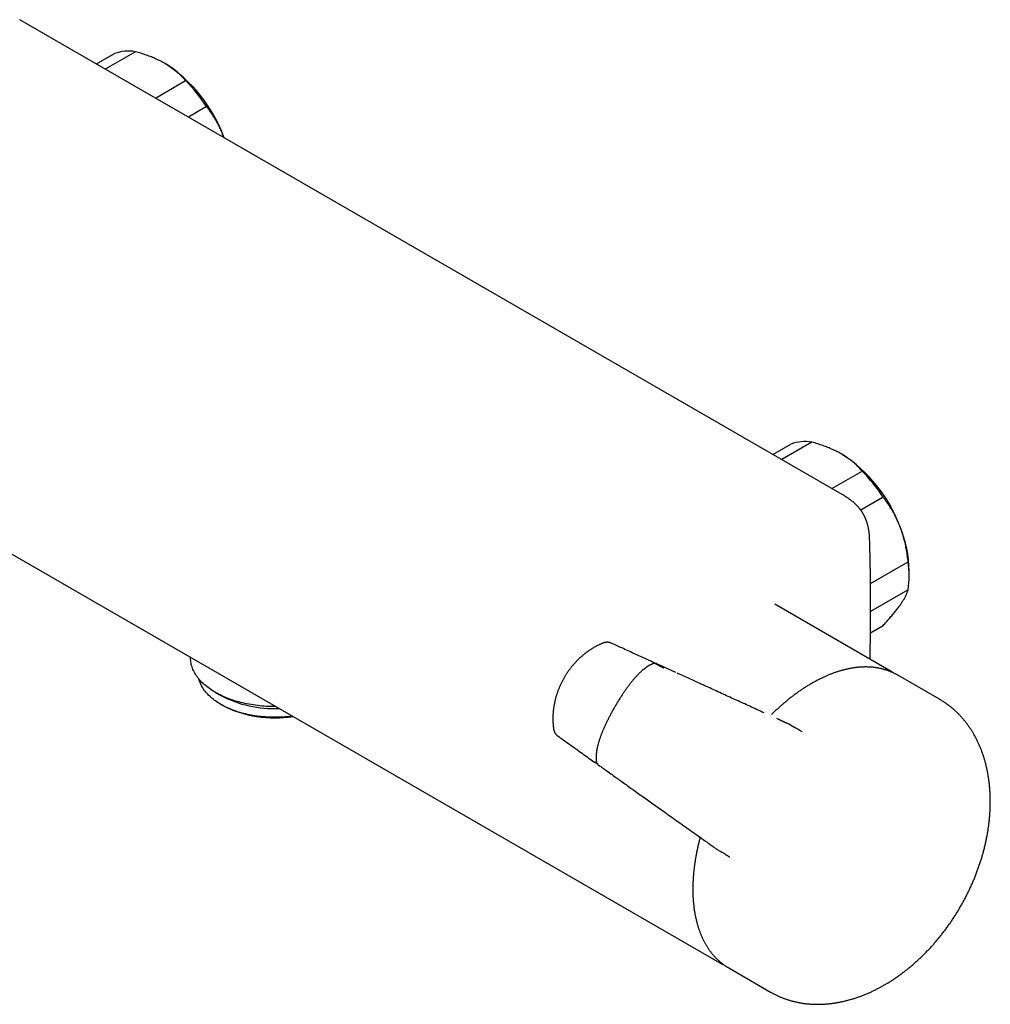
# Model space of a CAD drawing. Header units: millimetres. Extents: x 3 to 696, y 12 to 365.
# Tile 9 of 10: x 544 to 696, y 16 to 170. Entities that reach past the tile are written whole.
import ezdxf

# ---------------------------------------------------------------- set-up
doc = ezdxf.new("R2010")
doc.units = ezdxf.units.MM

msp = doc.modelspace()

# ---------------------------------------------------------------- linework, layer by layer
at = {"color": 7, "linetype": 'Continuous', "lineweight": 30}
for p, q in [((673.15, 95.55), (544.19, 169.99)), ((556.22, 163.05), (559.06, 164.69)), ((562.34, 164.98), (557.61, 162.25)), ((565.48, 157.7), (570.21, 160.44)), ((573.49, 156.36), (570.65, 154.72)), ((576.24, 151.49), (576.17, 151.69)), ((576.17, 151.69), (576.24, 151.49)), ((477.05, 124.25), (653.97, 22.11)), ((662.29, 101.82), (665.12, 103.46)), ((668.4, 103.75), (663.67, 101.02)), ((671.55, 96.47), (676.28, 99.2)), ((679.56, 95.12), (676.05, 93.1)), ((677.59, 81.57), (683.49, 84.98)), ((683.65, 82.7), (683.65, 83.51)), ((683.49, 80.6), (677.61, 77.21)), ((680.47, 68.02), (662.59, 78.33)), ((677.59, 73.86), (679.56, 75)), ((636.94, 72.24), (636.94, 72.24)), ((570.98, 70.02), (570.98, 69.92)), ((643.6, 69.17), (643.33, 69.32)), ((644.06, 69), (644.06, 69.01)), ((644.06, 69), (644.09, 68.99)), ((647.05, 67.64), (644.09, 68.99)), ((688.41, 63.43), (681.85, 67.22)), ((574.85, 64.52), (575.72, 64.03)), ((575.72, 62.64), (575.93, 62.51)), ((663.12, 60.3), (662.91, 60.4)), ((664.64, 59.61), (664.64, 59.61)), ((665.57, 59.08), (664.76, 59.55)), ((666.88, 58.34), (666.88, 58.34)), ((634.27, 53.62), (634.54, 53.47)), ((634.89, 53.16), (634.9, 53.15)), ((651.97, 41.01), (651.77, 41.15)), ((653.34, 40.03), (653.34, 40.03)), ((653.45, 39.96), (654.26, 39.49)), ((654.31, 39.46), (654.26, 39.49)), ((655.55, 38.72), (655.55, 38.72)), ((655.35, 21.32), (661.92, 17.53))]:
    msp.add_line(p, q, dxfattribs=at)
at = {"color": 7, "linetype": 'Continuous', "lineweight": 30, "flags": 128}
for points in [[(584.38, 62.29), (584.22, 62.29), (583.88, 62.29), (583.53, 62.3), (583.19, 62.31), (582.84, 62.33), (582.5, 62.35), (582.16, 62.38), (581.81, 62.41), (581.48, 62.45), (581.14, 62.5), (580.8, 62.54), (580.47, 62.6), (580.14, 62.66), (579.81, 62.72), (579.49, 62.79), (579.16, 62.86), (578.85, 62.94), (578.53, 63.03), (578.22, 63.11), (577.91, 63.21), (577.61, 63.3), (577.31, 63.41), (577.02, 63.51), (576.73, 63.62), (576.45, 63.74), (576.17, 63.86), (575.9, 63.98), (575.63, 64.11), (575.37, 64.24), (575.12, 64.38), (574.87, 64.51), (574.63, 64.66), (574.39, 64.8), (574.16, 64.95), (573.94, 65.11), (573.73, 65.26), (573.52, 65.42), (573.32, 65.59), (573.13, 65.75), (572.94, 65.92), (572.76, 66.09), (572.59, 66.27), (572.43, 66.44), (572.28, 66.62), (572.13, 66.8), (572, 66.99), (571.87, 67.17), (571.75, 67.36), (571.64, 67.55), (571.53, 67.74), (571.44, 67.93), (571.35, 68.13), (571.28, 68.32), (571.21, 68.52), (571.15, 68.71), (571.1, 68.91), (571.06, 69.11), (571.03, 69.31), (571, 69.51), (570.99, 69.71), (570.98, 69.91), (570.98, 69.92)], [(680.39, 68.06), (680.47, 68.01), (680.54, 67.97)], [(586.97, 60.79), (586.72, 60.76), (586.41, 60.73), (586.1, 60.69), (585.79, 60.67), (585.48, 60.65), (585.16, 60.63), (584.85, 60.62), (584.54, 60.61), (584.22, 60.61), (583.91, 60.61), (583.59, 60.62), (583.28, 60.63), (582.97, 60.64), (582.66, 60.67), (582.34, 60.69), (582.04, 60.72), (581.73, 60.76), (581.42, 60.8), (581.12, 60.84), (580.81, 60.89), (580.51, 60.94), (580.22, 61), (579.92, 61.06), (579.63, 61.13), (579.34, 61.2), (579.05, 61.28), (578.77, 61.36), (578.49, 61.44), (578.22, 61.53), (577.95, 61.62), (577.68, 61.72), (577.42, 61.82), (577.17, 61.92), (576.91, 62.03), (576.67, 62.14), (576.42, 62.26), (576.19, 62.38), (575.96, 62.5), (575.73, 62.63), (575.51, 62.76), (575.3, 62.89), (575.09, 63.03), (574.89, 63.17), (574.69, 63.31), (574.51, 63.45), (574.32, 63.6), (574.15, 63.75), (573.98, 63.91), (573.82, 64.06), (573.67, 64.22), (573.52, 64.38), (573.38, 64.54), (573.25, 64.71), (573.12, 64.87), (573.01, 65.04), (572.9, 65.21), (572.8, 65.38), (572.7, 65.56), (572.62, 65.73), (572.54, 65.91), (572.47, 66.08), (572.41, 66.26), (572.35, 66.44), (572.32, 66.58)], [(681.85, 67.22), (681.81, 67.24), (681.76, 67.27)], [(654.05, 22.07), (653.97, 22.12), (653.89, 22.16)], [(655.27, 21.37), (655.31, 21.34), (655.35, 21.32)]]:
    msp.add_lwpolyline(points, dxfattribs=at)
at = {"color": 7, "linetype": 'Continuous', "lineweight": 30}
for centre, radius, start, end in [((561.26, 158.57), 6.5, 80.4431, 109.7759), ((554.57, 143.74), 23.01, 20.2185, 57.3706), ((551.9, 142.36), 25.74, 32.9566, 44.6325), ((667.32, 97.34), 6.5, 80.4431, 109.7759), ((660.64, 82.51), 23.01, 20.2185, 57.3706), ((657.96, 81.12), 25.74, 32.9566, 44.6325), ((664.19, 83.15), 19.47, 1.0766, 22.0527), ((668.62, 82.79), 15.03, 351.6359, 8.3641), ((583.94, 79.57), 17.58, 242.1035, 273.0088), ((584.16, 78.38), 17.87, 242.5605, 279.3233)]:
    msp.add_arc(centre, radius, start, end, dxfattribs=at)
for points, knots in [([(566.98, 163.12), (566.87, 163.18), (566.65, 163.3), (566.3, 163.49), (565.95, 163.66), (565.59, 163.83), (565.22, 163.99), (564.84, 164.15), (564.45, 164.3), (564.05, 164.44), (563.64, 164.58), (563.21, 164.72), (562.78, 164.86), (562.48, 164.94), (562.34, 164.98)], [0, 0, 0, 0, 0.081816, 0.16367, 0.245526, 0.327345, 0.409934, 0.492524, 0.573549, 0.654574, 0.740914, 0.827281, 0.913654, 1, 1, 1, 1]), ([(570.21, 160.44), (570.14, 160.51), (570.01, 160.67), (569.8, 160.9), (569.58, 161.13), (569.35, 161.35), (569.11, 161.58), (568.87, 161.8), (568.61, 162.01), (568.34, 162.22), (568.05, 162.43), (567.75, 162.64), (567.43, 162.85), (567.18, 163), (567.02, 163.09), (566.98, 163.12)], [0, 0, 0, 0, 0.0795363, 0.1590931, 0.2386465, 0.3181781, 0.3981796, 0.4781805, 0.5573503, 0.6365196, 0.7195152, 0.8025499, 0.8855826, 0.9685754, 1, 1, 1, 1]), ([(576.17, 151.69), (576.14, 151.75), (576.07, 151.94), (575.93, 152.27), (575.75, 152.67), (575.57, 153.06), (575.37, 153.45), (575.17, 153.83), (574.96, 154.2), (574.74, 154.57), (574.51, 154.93), (574.27, 155.29), (574.02, 155.65), (573.76, 156.01), (573.58, 156.24), (573.49, 156.36)], [0, 0, 0, 0, 0.034083, 0.113223, 0.192397, 0.271573, 0.350714, 0.430546, 0.510378, 0.588808, 0.667237, 0.750413, 0.833614, 0.916819, 1, 1, 1, 1]), ([(673.05, 101.89), (672.94, 101.95), (672.72, 102.07), (672.37, 102.25), (672.02, 102.43), (671.65, 102.6), (671.28, 102.76), (670.9, 102.92), (670.52, 103.07), (670.12, 103.21), (669.71, 103.35), (669.28, 103.49), (668.84, 103.63), (668.55, 103.71), (668.4, 103.75)], [0, 0, 0, 0, 0.081816, 0.16367, 0.245526, 0.327345, 0.409934, 0.492524, 0.573549, 0.654574, 0.740914, 0.827281, 0.913654, 1, 1, 1, 1]), ([(676.28, 99.2), (676.21, 99.28), (676.08, 99.44), (675.87, 99.67), (675.65, 99.9), (675.42, 100.12), (675.18, 100.35), (674.93, 100.57), (674.67, 100.78), (674.4, 100.99), (674.11, 101.2), (673.81, 101.41), (673.5, 101.62), (673.24, 101.77), (673.09, 101.86), (673.05, 101.89)], [0, 0, 0, 0, 0.0795363, 0.1590931, 0.2386465, 0.3181781, 0.3981796, 0.4781805, 0.5573503, 0.6365196, 0.7195152, 0.8025499, 0.8855826, 0.9685754, 1, 1, 1, 1]), ([(677.45, 88.47), (677.45, 88.49), (677.45, 88.56), (677.45, 88.68), (677.44, 88.85), (677.43, 89.02), (677.41, 89.19), (677.4, 89.37), (677.38, 89.54), (677.36, 89.7), (677.33, 89.86), (677.31, 90.02), (677.28, 90.18), (677.25, 90.33), (677.22, 90.47), (677.19, 90.62), (677.15, 90.76), (677.12, 90.89), (677.08, 91.02), (677.04, 91.15), (677, 91.28), (676.96, 91.4), (676.92, 91.51), (676.87, 91.63), (676.82, 91.75), (676.77, 91.87), (676.72, 91.98), (676.67, 92.09), (676.61, 92.2), (676.55, 92.31), (676.5, 92.42), (676.44, 92.52), (676.38, 92.63), (676.31, 92.73), (676.25, 92.83), (676.18, 92.92), (676.11, 93.02), (676.04, 93.12), (675.97, 93.22), (675.89, 93.31), (675.82, 93.41), (675.74, 93.5), (675.66, 93.59), (675.57, 93.69), (675.48, 93.78), (675.39, 93.87), (675.3, 93.96), (675.21, 94.05), (675.11, 94.15), (675.01, 94.24), (674.9, 94.33), (674.8, 94.42), (674.68, 94.51), (674.57, 94.6), (674.45, 94.69), (674.33, 94.78), (674.2, 94.88), (674.07, 94.97), (673.94, 95.06), (673.8, 95.15), (673.66, 95.24), (673.51, 95.33), (673.36, 95.43), (673.24, 95.5), (673.17, 95.53), (673.16, 95.55)], [0, 0, 0, 0, 0.00672, 0.026676, 0.048487, 0.069362, 0.091866, 0.113513, 0.134406, 0.154657, 0.174357, 0.19358, 0.21212, 0.230075, 0.247454, 0.264304, 0.280671, 0.296592, 0.312101, 0.32723, 0.342009, 0.354933, 0.368605, 0.382438, 0.396136, 0.409686, 0.42308, 0.43631, 0.449374, 0.462269, 0.474997, 0.487559, 0.49996, 0.512176, 0.524589, 0.537134, 0.549779, 0.562507, 0.575305, 0.588116, 0.600927, 0.614033, 0.627312, 0.640795, 0.654518, 0.668523, 0.682864, 0.697471, 0.712404, 0.727683, 0.743331, 0.759368, 0.775818, 0.792706, 0.810057, 0.827895, 0.846665, 0.865841, 0.885487, 0.905664, 0.926448, 0.947928, 0.970281, 0.991995, 1, 1, 1, 1]), ([(682.23, 90.46), (682.21, 90.52), (682.13, 90.71), (682, 91.04), (681.82, 91.44), (681.63, 91.83), (681.44, 92.22), (681.23, 92.6), (681.02, 92.97), (680.8, 93.34), (680.57, 93.7), (680.33, 94.06), (680.08, 94.42), (679.82, 94.78), (679.65, 95.01), (679.56, 95.12)], [0, 0, 0, 0, 0.034083, 0.113223, 0.192397, 0.271573, 0.350714, 0.430546, 0.510378, 0.588808, 0.667237, 0.750413, 0.833614, 0.916819, 1, 1, 1, 1]), ([(683.49, 84.98), (683.48, 85.13), (683.44, 85.44), (683.38, 85.9), (683.32, 86.36), (683.24, 86.82), (683.15, 87.28), (683.06, 87.74), (682.95, 88.19), (682.83, 88.64), (682.7, 89.1), (682.56, 89.56), (682.4, 90.01), (682.29, 90.31), (682.23, 90.46)], [0, 0, 0, 0, 0.082025, 0.164072, 0.246116, 0.328135, 0.410674, 0.493213, 0.574834, 0.656455, 0.742321, 0.82823, 0.914137, 1, 1, 1, 1]), ([(677.52, 69.72), (677.52, 69.72), (677.53, 70.1), (677.54, 70.85), (677.56, 71.96), (677.58, 73.07), (677.59, 74.18), (677.6, 75.28), (677.61, 76.39), (677.61, 77.5), (677.61, 78.6), (677.6, 79.7), (677.6, 80.8), (677.59, 81.9), (677.57, 83), (677.56, 84.1), (677.54, 85.2), (677.51, 86.29), (677.49, 87.38), (677.46, 88.11), (677.45, 88.47)], [0, 0, 0, 0, 0.001028, 0.059821, 0.118616, 0.177414, 0.236212, 0.295005, 0.353795, 0.412583, 0.471369, 0.530155, 0.58894, 0.647725, 0.706511, 0.765299, 0.824089, 0.882882, 0.941675, 1, 1, 1, 1]), ([(682.23, 78.21), (682.26, 78.24), (682.33, 78.35), (682.45, 78.53), (682.59, 78.75), (682.72, 78.95), (682.84, 79.16), (682.96, 79.36), (683.06, 79.55), (683.15, 79.73), (683.24, 79.92), (683.31, 80.09), (683.38, 80.27), (683.44, 80.44), (683.48, 80.55), (683.49, 80.6)], [0, 0, 0, 0, 0.034083, 0.113223, 0.192397, 0.271573, 0.350714, 0.430546, 0.510378, 0.588808, 0.667237, 0.750413, 0.833614, 0.916819, 1, 1, 1, 1]), ([(679.56, 75), (679.64, 75.1), (679.82, 75.29), (680.07, 75.57), (680.32, 75.84), (680.57, 76.12), (680.8, 76.39), (681.03, 76.66), (681.25, 76.92), (681.46, 77.19), (681.67, 77.45), (681.87, 77.71), (682.06, 77.96), (682.17, 78.13), (682.23, 78.21)], [0, 0, 0, 0, 0.082025, 0.164072, 0.246116, 0.328135, 0.410674, 0.493213, 0.574834, 0.656455, 0.742321, 0.82823, 0.914137, 1, 1, 1, 1]), ([(635.65, 72.25), (635.61, 72.23), (635.52, 72.2), (635.37, 72.13), (635.2, 72.05), (635.02, 71.97), (634.85, 71.89), (634.67, 71.8), (634.5, 71.7), (634.32, 71.61), (634.15, 71.51), (633.97, 71.4), (633.8, 71.29), (633.63, 71.18), (633.46, 71.07), (633.28, 70.95), (633.11, 70.82), (632.94, 70.7), (632.78, 70.57), (632.61, 70.43), (632.45, 70.29), (632.28, 70.15), (632.12, 70.01), (631.96, 69.86), (631.8, 69.71), (631.65, 69.56), (631.49, 69.4), (631.34, 69.24), (631.19, 69.07), (631.04, 68.91), (630.9, 68.74), (630.75, 68.57), (630.61, 68.39), (630.48, 68.21), (630.34, 68.03), (630.21, 67.85), (630.08, 67.67), (629.96, 67.48), (629.83, 67.29), (629.72, 67.1), (629.6, 66.9), (629.49, 66.71), (629.38, 66.51), (629.27, 66.31), (629.17, 66.11), (629.07, 65.91), (628.97, 65.7), (628.88, 65.5), (628.79, 65.29), (628.71, 65.08), (628.62, 64.87), (628.55, 64.66), (628.47, 64.45), (628.4, 64.24), (628.34, 64.02), (628.27, 63.81), (628.21, 63.6), (628.16, 63.38), (628.11, 63.17), (628.06, 62.95), (628.02, 62.74), (627.98, 62.52), (627.94, 62.31), (627.91, 62.1), (627.88, 61.89), (627.85, 61.68), (627.83, 61.46), (627.82, 61.25), (627.8, 61.04), (627.79, 60.84), (627.79, 60.63), (627.78, 60.42), (627.79, 60.22), (627.79, 60.02), (627.8, 59.82), (627.81, 59.62), (627.82, 59.42), (627.84, 59.23), (627.86, 59.04), (627.88, 58.9), (627.89, 58.83), (627.89, 58.82)], [0, 0, 0, 0, 0.006305, 0.018002, 0.029745, 0.041543, 0.053401, 0.065324, 0.077317, 0.089384, 0.101546, 0.113708, 0.125989, 0.138395, 0.150909, 0.163508, 0.176169, 0.188869, 0.201565, 0.214348, 0.227261, 0.240214, 0.253214, 0.266267, 0.279377, 0.292551, 0.305799, 0.319093, 0.332404, 0.345739, 0.3591, 0.372494, 0.385926, 0.399408, 0.412853, 0.426303, 0.439798, 0.453323, 0.46686, 0.480389, 0.493888, 0.507359, 0.520949, 0.534512, 0.548051, 0.561573, 0.575083, 0.588587, 0.602107, 0.615554, 0.629007, 0.642466, 0.65591, 0.669323, 0.68269, 0.695981, 0.709245, 0.722614, 0.735894, 0.749089, 0.762203, 0.775239, 0.788204, 0.801102, 0.813938, 0.826717, 0.839444, 0.852124, 0.864763, 0.877367, 0.889939, 0.902501, 0.914697, 0.926814, 0.938864, 0.950851, 0.962781, 0.974659, 0.986492, 0.998282, 1, 1, 1, 1]), ([(636.94, 72.24), (636.92, 72.25), (636.89, 72.26), (636.83, 72.29), (636.76, 72.31), (636.69, 72.33), (636.62, 72.34), (636.55, 72.36), (636.48, 72.37), (636.4, 72.37), (636.32, 72.38), (636.25, 72.38), (636.17, 72.37), (636.1, 72.36), (636.02, 72.35), (635.94, 72.34), (635.86, 72.32), (635.79, 72.3), (635.71, 72.27), (635.67, 72.26), (635.65, 72.25)], [0, 0, 0, 0, 0.035823, 0.088577, 0.141984, 0.19609, 0.250921, 0.306475, 0.362724, 0.419616, 0.477087, 0.535065, 0.5913, 0.648392, 0.707858, 0.767597, 0.827602, 0.88785, 0.948307, 1, 1, 1, 1]), ([(643.29, 69.35), (643.02, 69.47), (642.11, 69.88), (640.55, 70.59), (638.7, 71.44), (637.49, 71.99), (636.94, 72.24)], [0, 0, 0, 0, 0.126986, 0.426162, 0.738225, 1, 1, 1, 1]), ([(643.42, 68.99), (643.41, 68.99), (643.37, 68.97), (643.29, 68.94), (643.18, 68.89), (643.07, 68.83), (642.96, 68.77), (642.85, 68.71), (642.74, 68.64), (642.63, 68.57), (642.52, 68.5), (642.41, 68.42), (642.3, 68.34), (642.19, 68.26), (642.08, 68.17), (641.97, 68.08), (641.86, 67.99), (641.74, 67.89), (641.63, 67.78), (641.51, 67.67), (641.39, 67.56), (641.27, 67.45), (641.15, 67.32), (641.03, 67.2), (640.91, 67.07), (640.79, 66.93), (640.66, 66.79), (640.53, 66.64), (640.4, 66.49), (640.27, 66.33), (640.14, 66.17), (640, 66), (639.86, 65.83), (639.73, 65.65), (639.59, 65.46), (639.45, 65.27), (639.3, 65.07), (639.16, 64.87), (639.01, 64.65), (638.86, 64.44), (638.71, 64.22), (638.57, 64), (638.42, 63.77), (638.27, 63.54), (638.13, 63.31), (637.98, 63.07), (637.83, 62.83), (637.69, 62.58), (637.54, 62.33), (637.39, 62.07), (637.24, 61.82), (637.1, 61.56), (636.96, 61.31), (636.83, 61.06), (636.7, 60.8), (636.57, 60.56), (636.44, 60.31), (636.32, 60.06), (636.2, 59.82), (636.09, 59.58), (635.98, 59.34), (635.88, 59.11), (635.77, 58.88), (635.68, 58.65), (635.58, 58.43), (635.5, 58.21), (635.41, 58), (635.33, 57.79), (635.26, 57.59), (635.19, 57.39), (635.12, 57.2), (635.06, 57.01), (635, 56.83), (634.95, 56.65), (634.9, 56.47), (634.85, 56.3), (634.81, 56.13), (634.77, 55.97), (634.74, 55.81), (634.7, 55.65), (634.67, 55.5), (634.65, 55.35), (634.63, 55.2), (634.61, 55.06), (634.59, 54.92), (634.58, 54.79), (634.57, 54.65), (634.57, 54.52), (634.56, 54.39), (634.56, 54.26), (634.56, 54.14), (634.57, 54.01), (634.58, 53.89), (634.59, 53.79), (634.59, 53.73), (634.59, 53.72)], [0, 0, 0, 0, 0.001601, 0.009331, 0.017042, 0.024753, 0.03256, 0.040403, 0.048287, 0.056219, 0.064204, 0.072247, 0.080353, 0.088529, 0.096781, 0.105113, 0.113532, 0.122007, 0.130933, 0.139881, 0.148955, 0.158172, 0.167551, 0.177113, 0.18688, 0.196881, 0.207146, 0.217714, 0.228548, 0.239532, 0.250753, 0.262219, 0.273938, 0.285919, 0.298171, 0.310703, 0.32355, 0.336983, 0.350521, 0.364178, 0.377961, 0.391883, 0.405953, 0.420183, 0.434584, 0.449169, 0.463951, 0.478945, 0.494166, 0.509638, 0.525048, 0.540286, 0.555388, 0.570342, 0.585137, 0.599762, 0.614282, 0.628738, 0.642913, 0.656831, 0.670513, 0.683978, 0.697247, 0.710351, 0.723103, 0.735492, 0.747555, 0.759322, 0.770819, 0.78207, 0.793094, 0.803904, 0.814421, 0.824654, 0.834637, 0.8444, 0.853967, 0.863362, 0.872605, 0.881715, 0.890725, 0.899504, 0.90791, 0.91625, 0.924511, 0.932683, 0.940746, 0.948624, 0.956709, 0.964736, 0.972713, 0.980648, 0.988553, 0.996471, 1, 1, 1, 1]), ([(643.33, 69.32), (643.33, 69.32), (643.32, 69.33), (643.3, 69.34), (643.29, 69.35)], [0, 0, 0, 0, 0.138764, 1, 1, 1, 1]), ([(644.06, 69.01), (644.05, 69.01), (644.03, 69.02), (644, 69.03), (643.95, 69.05), (643.9, 69.06), (643.85, 69.07), (643.79, 69.07), (643.74, 69.07), (643.69, 69.07), (643.64, 69.06), (643.58, 69.05), (643.53, 69.04), (643.47, 69.02), (643.44, 69), (643.42, 69), (643.42, 68.99)], [0, 0, 0, 0, 0.022516, 0.099527, 0.176715, 0.254287, 0.332451, 0.411418, 0.491351, 0.572095, 0.654174, 0.737693, 0.822747, 0.909359, 0.997461, 1, 1, 1, 1]), ([(645.2, 68.29), (645.18, 68.3), (645.12, 68.34), (645.02, 68.39), (644.9, 68.45), (644.79, 68.51), (644.68, 68.57), (644.57, 68.63), (644.47, 68.68), (644.37, 68.74), (644.27, 68.79), (644.17, 68.85), (644.07, 68.9), (643.98, 68.95), (643.89, 69), (643.81, 69.05), (643.72, 69.1), (643.65, 69.14), (643.61, 69.16), (643.6, 69.17)], [0, 0, 0, 0, 0.036434, 0.098624, 0.160797, 0.22295, 0.285084, 0.347197, 0.409288, 0.471354, 0.533394, 0.595406, 0.657387, 0.719333, 0.781242, 0.843109, 0.904928, 0.966693, 1, 1, 1, 1]), ([(681.75, 67.27), (681.73, 67.29), (681.64, 67.33), (681.51, 67.41), (681.34, 67.49), (681.17, 67.57), (681, 67.65), (680.83, 67.73), (680.65, 67.8), (680.48, 67.87), (680.3, 67.93), (680.12, 67.99), (679.94, 68.05), (679.75, 68.1), (679.57, 68.16), (679.38, 68.2), (679.2, 68.25), (679.01, 68.29), (678.82, 68.32), (678.62, 68.36), (678.43, 68.39), (678.24, 68.41), (678.04, 68.44), (677.84, 68.46), (677.64, 68.47), (677.44, 68.48), (677.24, 68.49), (677.04, 68.5), (676.83, 68.5), (676.63, 68.5), (676.42, 68.49), (676.21, 68.48), (676, 68.47), (675.79, 68.46), (675.58, 68.44), (675.37, 68.41), (675.15, 68.39), (674.94, 68.36), (674.73, 68.32), (674.51, 68.29), (674.29, 68.25), (674.07, 68.2), (673.86, 68.15), (673.64, 68.1), (673.42, 68.05), (673.2, 67.99), (672.97, 67.93), (672.75, 67.86), (672.53, 67.79), (672.31, 67.72), (672.08, 67.65), (671.86, 67.57), (671.64, 67.48), (671.41, 67.4), (671.18, 67.31), (670.96, 67.22), (670.73, 67.12), (670.51, 67.02), (670.28, 66.92), (670.05, 66.81), (669.83, 66.71), (669.6, 66.59), (669.37, 66.48), (669.15, 66.36), (668.92, 66.24), (668.69, 66.11), (668.46, 65.98), (668.24, 65.85), (668.01, 65.72), (667.78, 65.58), (667.55, 65.44), (667.33, 65.29), (667.1, 65.15), (666.88, 65), (666.65, 64.84), (666.42, 64.69), (666.2, 64.53), (665.97, 64.37), (665.75, 64.2), (665.52, 64.04), (665.3, 63.86), (665.08, 63.69), (664.85, 63.52), (664.63, 63.34), (664.41, 63.15), (664.19, 62.97), (663.97, 62.78), (663.75, 62.59), (663.53, 62.4), (663.31, 62.21), (663.1, 62.01), (662.88, 61.81), (662.66, 61.61), (662.45, 61.4), (662.24, 61.2), (662.11, 61.07), (662.05, 61.01)], [0, 0, 0, 0, 0.005399, 0.015968, 0.026538, 0.037108, 0.04768, 0.058253, 0.068829, 0.079408, 0.089989, 0.100574, 0.111163, 0.121756, 0.132354, 0.142956, 0.153564, 0.164176, 0.174795, 0.185418, 0.196048, 0.206683, 0.217324, 0.227972, 0.238625, 0.249284, 0.259949, 0.270619, 0.281296, 0.291978, 0.302665, 0.313358, 0.324055, 0.334758, 0.345466, 0.356178, 0.366894, 0.377615, 0.38834, 0.399068, 0.4098, 0.420535, 0.431273, 0.442015, 0.452759, 0.463505, 0.474254, 0.485005, 0.495758, 0.506513, 0.517269, 0.528027, 0.538786, 0.549546, 0.560307, 0.571069, 0.581832, 0.592596, 0.60336, 0.614124, 0.624889, 0.635654, 0.64642, 0.657185, 0.66795, 0.678716, 0.689481, 0.700246, 0.71101, 0.721775, 0.732539, 0.743303, 0.754066, 0.764829, 0.775591, 0.786353, 0.797115, 0.807876, 0.818636, 0.829396, 0.840155, 0.850914, 0.861673, 0.87243, 0.883187, 0.893944, 0.9047, 0.915455, 0.92621, 0.936964, 0.947718, 0.958471, 0.969223, 0.979975, 0.990727, 1, 1, 1, 1]), ([(681.14, 67.59), (681.1, 67.62), (681, 67.68), (680.86, 67.78), (680.7, 67.88), (680.6, 67.94), (680.54, 67.97)], [0, 0, 0, 0, 0.218263, 0.483693, 0.74908, 1, 1, 1, 1]), ([(660.92, 61.3), (660.53, 61.49), (659.41, 61.99), (657.63, 62.81), (655.52, 63.77), (653.44, 64.72), (651.46, 65.63), (649.58, 66.49), (648.22, 67.11), (647.44, 67.46), (647.27, 67.54)], [0, 0, 0, 0, 0.086807, 0.243686, 0.392502, 0.550207, 0.700269, 0.827805, 0.963427, 1, 1, 1, 1]), ([(685.23, 22.73), (685.27, 22.76), (685.38, 22.87), (685.57, 23.05), (685.79, 23.27), (686.01, 23.48), (686.23, 23.7), (686.44, 23.92), (686.66, 24.14), (686.87, 24.37), (687.08, 24.6), (687.29, 24.83), (687.49, 25.06), (687.7, 25.29), (687.9, 25.53), (688.1, 25.77), (688.3, 26.01), (688.5, 26.26), (688.7, 26.5), (688.89, 26.75), (689.09, 27), (689.28, 27.25), (689.47, 27.5), (689.65, 27.76), (689.84, 28.02), (690.02, 28.28), (690.2, 28.54), (690.38, 28.8), (690.55, 29.06), (690.72, 29.33), (690.9, 29.59), (691.07, 29.86), (691.23, 30.13), (691.4, 30.41), (691.56, 30.68), (691.72, 30.95), (691.87, 31.23), (692.03, 31.5), (692.18, 31.78), (692.33, 32.06), (692.48, 32.34), (692.62, 32.62), (692.77, 32.91), (692.91, 33.19), (693.04, 33.47), (693.18, 33.76), (693.31, 34.05), (693.44, 34.33), (693.57, 34.62), (693.69, 34.91), (693.82, 35.2), (693.94, 35.5), (694.05, 35.79), (694.17, 36.08), (694.28, 36.38), (694.39, 36.67), (694.49, 36.97), (694.6, 37.26), (694.7, 37.56), (694.79, 37.85), (694.89, 38.15), (694.98, 38.44), (695.07, 38.74), (695.16, 39.04), (695.24, 39.33), (695.32, 39.63), (695.4, 39.93), (695.47, 40.23), (695.54, 40.53), (695.61, 40.82), (695.68, 41.12), (695.74, 41.42), (695.8, 41.72), (695.86, 42.02), (695.91, 42.31), (695.96, 42.61), (696.01, 42.91), (696.06, 43.2), (696.1, 43.5), (696.14, 43.8), (696.17, 44.09), (696.21, 44.39), (696.24, 44.68), (696.27, 44.98), (696.29, 45.27), (696.31, 45.57), (696.33, 45.86), (696.34, 46.15), (696.35, 46.44), (696.36, 46.73), (696.37, 47.02), (696.37, 47.31), (696.37, 47.59), (696.37, 47.88), (696.36, 48.16), (696.35, 48.45), (696.34, 48.73), (696.32, 49.01), (696.3, 49.29), (696.28, 49.57), (696.26, 49.85), (696.23, 50.13), (696.2, 50.4), (696.16, 50.68), (696.12, 50.95), (696.08, 51.22), (696.04, 51.49), (695.99, 51.76), (695.94, 52.03), (695.89, 52.29), (695.83, 52.55), (695.78, 52.82), (695.71, 53.08), (695.65, 53.33), (695.58, 53.59), (695.51, 53.85), (695.44, 54.1), (695.36, 54.35), (695.28, 54.59), (695.2, 54.84), (695.11, 55.08), (695.02, 55.33), (694.93, 55.57), (694.84, 55.8), (694.74, 56.04), (694.64, 56.27), (694.54, 56.5), (694.43, 56.73), (694.32, 56.95), (694.21, 57.18), (694.09, 57.4), (693.98, 57.62), (693.86, 57.84), (693.73, 58.05), (693.61, 58.26), (693.48, 58.47), (693.35, 58.68), (693.22, 58.88), (693.08, 59.08), (692.94, 59.28), (692.8, 59.47), (692.65, 59.67), (692.51, 59.86), (692.36, 60.04), (692.21, 60.23), (692.05, 60.41), (691.9, 60.59), (691.74, 60.76), (691.58, 60.93), (691.42, 61.1), (691.25, 61.27), (691.08, 61.43), (690.91, 61.59), (690.74, 61.75), (690.56, 61.9), (690.39, 62.05), (690.21, 62.2), (690.03, 62.34), (689.84, 62.48), (689.66, 62.62), (689.47, 62.75), (689.28, 62.89), (689.09, 63.01), (688.89, 63.14), (688.7, 63.26), (688.54, 63.36), (688.44, 63.41), (688.41, 63.43)], [0, 0, 0, 0, 0.003254, 0.009366, 0.015469, 0.021563, 0.027651, 0.033734, 0.039812, 0.045888, 0.051962, 0.058037, 0.064112, 0.070189, 0.076269, 0.082355, 0.088446, 0.094544, 0.100651, 0.10675, 0.112842, 0.11893, 0.125018, 0.131104, 0.137192, 0.143282, 0.149375, 0.155452, 0.161519, 0.167602, 0.173695, 0.179793, 0.185885, 0.191966, 0.198028, 0.204064, 0.21016, 0.216248, 0.222329, 0.228405, 0.234477, 0.240546, 0.246614, 0.252681, 0.258749, 0.264819, 0.270892, 0.27697, 0.283053, 0.289143, 0.295242, 0.301354, 0.30744, 0.313523, 0.319619, 0.325722, 0.331828, 0.337931, 0.344026, 0.350105, 0.356163, 0.36225, 0.368336, 0.374421, 0.380507, 0.386595, 0.392685, 0.39878, 0.404876, 0.410999, 0.417115, 0.423226, 0.429332, 0.435435, 0.441536, 0.447636, 0.453737, 0.45984, 0.465945, 0.472054, 0.478168, 0.484289, 0.490418, 0.496556, 0.502718, 0.508812, 0.514922, 0.521045, 0.527175, 0.533309, 0.539441, 0.545566, 0.551631, 0.557765, 0.563896, 0.570025, 0.576154, 0.582284, 0.588415, 0.594549, 0.600687, 0.606836, 0.612982, 0.619125, 0.625267, 0.631409, 0.637553, 0.643698, 0.649852, 0.655967, 0.662091, 0.668235, 0.67439, 0.680552, 0.686713, 0.692865, 0.698996, 0.705033, 0.711188, 0.717333, 0.723471, 0.729601, 0.735725, 0.741844, 0.74796, 0.754073, 0.760186, 0.766298, 0.772411, 0.778526, 0.784645, 0.790768, 0.796899, 0.80305, 0.809174, 0.815292, 0.821405, 0.827514, 0.833621, 0.839727, 0.845834, 0.851946, 0.858014, 0.864094, 0.87018, 0.87627, 0.882356, 0.888436, 0.894504, 0.900499, 0.906593, 0.912675, 0.918748, 0.924812, 0.930869, 0.93692, 0.942968, 0.949012, 0.955056, 0.961099, 0.967144, 0.973192, 0.979244, 0.985301, 0.991366, 0.997444, 1, 1, 1, 1]), ([(664.64, 59.61), (664.63, 59.61), (664.56, 59.64), (664.45, 59.69), (664.29, 59.77), (664.14, 59.83), (664.01, 59.89), (663.89, 59.95), (663.79, 59.99), (663.7, 60.03), (663.63, 60.07), (663.56, 60.1), (663.5, 60.13), (663.44, 60.15), (663.39, 60.17), (663.35, 60.19), (663.31, 60.21), (663.28, 60.23), (663.24, 60.24), (663.2, 60.26), (663.15, 60.28), (663.13, 60.3), (663.12, 60.3)], [0, 0, 0, 0, 0.018314, 0.129521, 0.232888, 0.328438, 0.416191, 0.496164, 0.558535, 0.615213, 0.666206, 0.711523, 0.751171, 0.785318, 0.816117, 0.844238, 0.869684, 0.892456, 0.914618, 0.943969, 0.981255, 1, 1, 1, 1]), ([(627.89, 58.82), (627.89, 58.8), (627.9, 58.77), (627.91, 58.7), (627.93, 58.62), (627.95, 58.55), (627.98, 58.47), (628, 58.4), (628.04, 58.32), (628.07, 58.25), (628.11, 58.18), (628.15, 58.11), (628.2, 58.05), (628.25, 57.98), (628.3, 57.92), (628.35, 57.87), (628.4, 57.81), (628.46, 57.77), (628.5, 57.73), (628.53, 57.71), (628.54, 57.7)], [0, 0, 0, 0, 0.030269, 0.089489, 0.148899, 0.208485, 0.268232, 0.328126, 0.388157, 0.450011, 0.510808, 0.570855, 0.631037, 0.691239, 0.751329, 0.811172, 0.864508, 0.917328, 0.969643, 1, 1, 1, 1]), ([(664.76, 59.55), (664.75, 59.55), (664.74, 59.55), (664.72, 59.56), (664.7, 59.58), (664.67, 59.59), (664.65, 59.6), (664.64, 59.61)], [0, 0, 0, 0, 0.136896, 0.284633, 0.432698, 0.839214, 1, 1, 1, 1]), ([(666.88, 58.34), (666.75, 58.42), (666.36, 58.64), (665.87, 58.91), (665.49, 59.12), (665.38, 59.19), (665.35, 59.2)], [0, 0, 0, 0, 0.258197, 0.771149, 0.947729, 1, 1, 1, 1]), ([(665.57, 59.08), (665.57, 59.08), (665.59, 59.07), (665.6, 59.06), (665.61, 59.05)], [0, 0, 0, 0, 0.395576, 1, 1, 1, 1]), ([(628.54, 57.7), (628.82, 57.51), (629.77, 56.83), (631.37, 55.69), (632.99, 54.53), (633.93, 53.86), (634.23, 53.65)], [0, 0, 0, 0, 0.145522, 0.502042, 0.844341, 1, 1, 1, 1]), ([(634.23, 53.65), (634.24, 53.65), (634.25, 53.64), (634.26, 53.63), (634.27, 53.62)], [0, 0, 0, 0, 0.671415, 1, 1, 1, 1]), ([(634.54, 53.47), (634.55, 53.46), (634.59, 53.44), (634.65, 53.41), (634.69, 53.38), (634.71, 53.37)], [0, 0, 0, 0, 0.249923, 0.721218, 1, 1, 1, 1]), ([(634.59, 53.72), (634.6, 53.69), (634.6, 53.65), (634.62, 53.59), (634.63, 53.54), (634.65, 53.48), (634.68, 53.43), (634.7, 53.38), (634.73, 53.33), (634.76, 53.29), (634.8, 53.25), (634.84, 53.21), (634.87, 53.18), (634.88, 53.17), (634.89, 53.17)], [0, 0, 0, 0, 0.095003, 0.189968, 0.283727, 0.376016, 0.466679, 0.555661, 0.642613, 0.727783, 0.811548, 0.894101, 0.975642, 1, 1, 1, 1]), ([(634.9, 53.15), (635.16, 52.97), (635.94, 52.42), (637.26, 51.48), (638.86, 50.33), (640.5, 49.17), (642.19, 47.96), (643.94, 46.72), (645.75, 45.43), (647.63, 44.09), (649.61, 42.69), (651, 41.7), (651.73, 41.18), (651.77, 41.15)], [0, 0, 0, 0, 0.04492, 0.140129, 0.234615, 0.331757, 0.431807, 0.535138, 0.642214, 0.753624, 0.87014, 0.992804, 1, 1, 1, 1]), ([(650.87, 41.79), (650.87, 41.79), (650.86, 41.76), (650.86, 41.73), (650.85, 41.68), (650.84, 41.62), (650.83, 41.59), (650.83, 41.57), (650.83, 41.57)], [0, 0, 0, 0, 0.075197, 0.302495, 0.531269, 0.754865, 0.987194, 1, 1, 1, 1]), ([(650.83, 41.57), (650.81, 41.52), (650.77, 41.37), (650.71, 41.13), (650.64, 40.84), (650.57, 40.55), (650.51, 40.26), (650.44, 39.97), (650.38, 39.69), (650.32, 39.4), (650.27, 39.12), (650.22, 38.83), (650.17, 38.55), (650.12, 38.27), (650.07, 37.98), (650.03, 37.7), (649.99, 37.42), (649.96, 37.14), (649.92, 36.86), (649.89, 36.59), (649.86, 36.31), (649.84, 36.04), (649.81, 35.76), (649.79, 35.49), (649.77, 35.22), (649.76, 34.95), (649.75, 34.68), (649.74, 34.41), (649.73, 34.14), (649.73, 33.88), (649.73, 33.62), (649.73, 33.36), (649.73, 33.1), (649.74, 32.84), (649.75, 32.58), (649.76, 32.33), (649.78, 32.07), (649.79, 31.82), (649.82, 31.57), (649.84, 31.32), (649.87, 31.08), (649.89, 30.83), (649.93, 30.59), (649.96, 30.35), (650, 30.11), (650.04, 29.87), (650.08, 29.64), (650.13, 29.41), (650.18, 29.18), (650.23, 28.95), (650.28, 28.72), (650.34, 28.5), (650.4, 28.28), (650.46, 28.06), (650.52, 27.84), (650.59, 27.63), (650.66, 27.42), (650.73, 27.21), (650.81, 27), (650.88, 26.8), (650.96, 26.6), (651.05, 26.4), (651.13, 26.2), (651.22, 26.01), (651.31, 25.82), (651.4, 25.63), (651.5, 25.44), (651.6, 25.26), (651.7, 25.08), (651.8, 24.9), (651.91, 24.73), (652.01, 24.55), (652.12, 24.39), (652.24, 24.22), (652.35, 24.06), (652.47, 23.9), (652.59, 23.74), (652.71, 23.59), (652.84, 23.44), (652.96, 23.29), (653.09, 23.14), (653.22, 23), (653.36, 22.86), (653.49, 22.73), (653.63, 22.6), (653.77, 22.47), (653.91, 22.34), (654.06, 22.22), (654.2, 22.1), (654.35, 21.98), (654.5, 21.87), (654.66, 21.76), (654.81, 21.65), (654.97, 21.55), (655.12, 21.45), (655.22, 21.4), (655.26, 21.37)], [0, 0, 0, 0, 0.0056624, 0.0164063, 0.0271507, 0.0378956, 0.0486412, 0.0593872, 0.0701339, 0.0808811, 0.091629, 0.1023774, 0.1131264, 0.123876, 0.1346263, 0.1453771, 0.1561285, 0.1668805, 0.1776332, 0.1883864, 0.1991402, 0.2098946, 0.2206495, 0.231405, 0.242161, 0.2529175, 0.2636746, 0.274432, 0.2851899, 0.2959483, 0.306707, 0.317466, 0.3282253, 0.3389848, 0.3497445, 0.3605043, 0.3712642, 0.3820241, 0.3927839, 0.4035435, 0.4143028, 0.4250617, 0.4358201, 0.446578, 0.4573352, 0.4680916, 0.478847, 0.4896013, 0.5003545, 0.5111062, 0.5218564, 0.5326049, 0.5433515, 0.5540961, 0.5648384, 0.5755783, 0.5863155, 0.59705, 0.6077813, 0.6185095, 0.6292341, 0.6399551, 0.6506722, 0.6613851, 0.6720938, 0.6827979, 0.6934973, 0.7041918, 0.7148811, 0.7255652, 0.7362439, 0.746917, 0.7575844, 0.768246, 0.7789018, 0.7895515, 0.8001953, 0.8108331, 0.8214649, 0.8320908, 0.8427109, 0.8533252, 0.863934, 0.8745373, 0.8851355, 0.8957286, 0.9063171, 0.9169012, 0.9274813, 0.9380576, 0.9486306, 0.9592007, 0.9697684, 0.980334, 0.990898, 1, 1, 1, 1]), ([(651.97, 41.01), (651.97, 41), (652, 40.99), (652.04, 40.96), (652.08, 40.93), (652.11, 40.9), (652.14, 40.89), (652.15, 40.88), (652.16, 40.87), (652.18, 40.86), (652.2, 40.84), (652.22, 40.83), (652.26, 40.8), (652.3, 40.77), (652.35, 40.74), (652.4, 40.7), (652.47, 40.65), (652.54, 40.6), (652.62, 40.55), (652.71, 40.48), (652.81, 40.4), (652.93, 40.32), (653.05, 40.23), (653.19, 40.14), (653.28, 40.07), (653.33, 40.03), (653.34, 40.03)], [0, 0, 0, 0, 0.0167401, 0.0548964, 0.0865711, 0.1113028, 0.1290853, 0.1381793, 0.1444252, 0.1539242, 0.1673598, 0.187408, 0.2125443, 0.2427722, 0.2780958, 0.3185198, 0.3640497, 0.4146914, 0.4704518, 0.5404552, 0.617166, 0.7005973, 0.7907636, 0.8876803, 0.9913641, 1, 1, 1, 1]), ([(653.34, 40.03), (653.35, 40.02), (653.37, 40.01), (653.41, 39.98), (653.43, 39.97), (653.44, 39.96), (653.45, 39.96)], [0, 0, 0, 0, 0.3102656, 0.7355207, 0.8784071, 1, 1, 1, 1]), ([(654.04, 39.62), (654.08, 39.59), (654.21, 39.52), (654.46, 39.37), (654.9, 39.11), (655.28, 38.88), (655.53, 38.73), (655.55, 38.72)], [0, 0, 0, 0, 0.087983, 0.241645, 0.492698, 0.96056, 1, 1, 1, 1]), ([(654.05, 22.07), (654.08, 22.05), (654.17, 22), (654.31, 21.93), (654.47, 21.84), (654.6, 21.78), (654.67, 21.75), (654.68, 21.75)], [0, 0, 0, 0, 0.150341, 0.417021, 0.683711, 0.950424, 1, 1, 1, 1]), ([(661.92, 17.53), (661.95, 17.51), (662.05, 17.45), (662.23, 17.35), (662.43, 17.24), (662.63, 17.14), (662.84, 17.04), (663.05, 16.94), (663.26, 16.84), (663.47, 16.75), (663.69, 16.66), (663.9, 16.58), (664.12, 16.5), (664.34, 16.42), (664.56, 16.35), (664.79, 16.28), (665.01, 16.21), (665.23, 16.14), (665.46, 16.08), (665.69, 16.03), (665.92, 15.98), (666.15, 15.93), (666.38, 15.88), (666.61, 15.84), (666.85, 15.8), (667.08, 15.76), (667.32, 15.73), (667.56, 15.7), (667.8, 15.68), (668.04, 15.66), (668.28, 15.64), (668.52, 15.63), (668.76, 15.62), (669.01, 15.61), (669.26, 15.61), (669.5, 15.61), (669.75, 15.61), (670, 15.62), (670.25, 15.63), (670.5, 15.65), (670.75, 15.67), (671, 15.69), (671.25, 15.72), (671.5, 15.75), (671.75, 15.78), (672.01, 15.82), (672.26, 15.86), (672.51, 15.9), (672.77, 15.95), (673.02, 16), (673.28, 16.06), (673.53, 16.12), (673.79, 16.18), (674.04, 16.25), (674.3, 16.32), (674.55, 16.39), (674.81, 16.46), (675.06, 16.54), (675.32, 16.63), (675.57, 16.71), (675.83, 16.8), (676.08, 16.9), (676.34, 17), (676.59, 17.1), (676.85, 17.2), (677.1, 17.31), (677.36, 17.42), (677.61, 17.53), (677.87, 17.65), (678.12, 17.77), (678.37, 17.9), (678.63, 18.02), (678.88, 18.16), (679.13, 18.29), (679.38, 18.43), (679.63, 18.57), (679.87, 18.71), (680.12, 18.85), (680.37, 19), (680.62, 19.16), (680.86, 19.31), (681.11, 19.47), (681.35, 19.63), (681.59, 19.8), (681.84, 19.97), (682.08, 20.14), (682.32, 20.31), (682.56, 20.49), (682.8, 20.67), (683.03, 20.85), (683.27, 21.03), (683.5, 21.22), (683.73, 21.41), (683.97, 21.6), (684.2, 21.8), (684.43, 22), (684.65, 22.2), (684.88, 22.41), (685.07, 22.58), (685.19, 22.69), (685.23, 22.73)], [0, 0, 0, 0, 0.0054855, 0.0156969, 0.0259042, 0.0361099, 0.0463163, 0.0565254, 0.0667397, 0.0769632, 0.0871589, 0.0973656, 0.1075964, 0.1178424, 0.1280946, 0.1383426, 0.1485764, 0.1587875, 0.1689562, 0.1792193, 0.1894637, 0.1997009, 0.2099332, 0.2201632, 0.230393, 0.2406244, 0.2508596, 0.2611009, 0.2713505, 0.2816107, 0.2918838, 0.3021718, 0.3124771, 0.3228019, 0.3331499, 0.3434467, 0.3537622, 0.364079, 0.374399, 0.3847242, 0.3950571, 0.4053997, 0.415755, 0.4260218, 0.4363599, 0.4467127, 0.4570722, 0.4674293, 0.4777745, 0.4881, 0.4983972, 0.5086947, 0.5190567, 0.5294087, 0.5397528, 0.550091, 0.5604253, 0.5707578, 0.5810904, 0.5914246, 0.6017624, 0.6121057, 0.6224565, 0.6328168, 0.6431886, 0.653574, 0.6639749, 0.6744057, 0.6845728, 0.6949593, 0.7053547, 0.7157457, 0.7261186, 0.736462, 0.7467646, 0.7570118, 0.7673673, 0.7776913, 0.7880121, 0.798332, 0.808653, 0.8189764, 0.8293046, 0.8396382, 0.8500107, 0.8603505, 0.8706774, 0.8809936, 0.8913013, 0.9016027, 0.9119, 0.9221953, 0.9324908, 0.9427882, 0.9530894, 0.9633967, 0.9737122, 0.9840381, 0.9943766, 1, 1, 1, 1])]:
    msp.add_open_spline(points, degree=3, knots=knots, dxfattribs=at)

doc.saveas('drawing.dxf')
